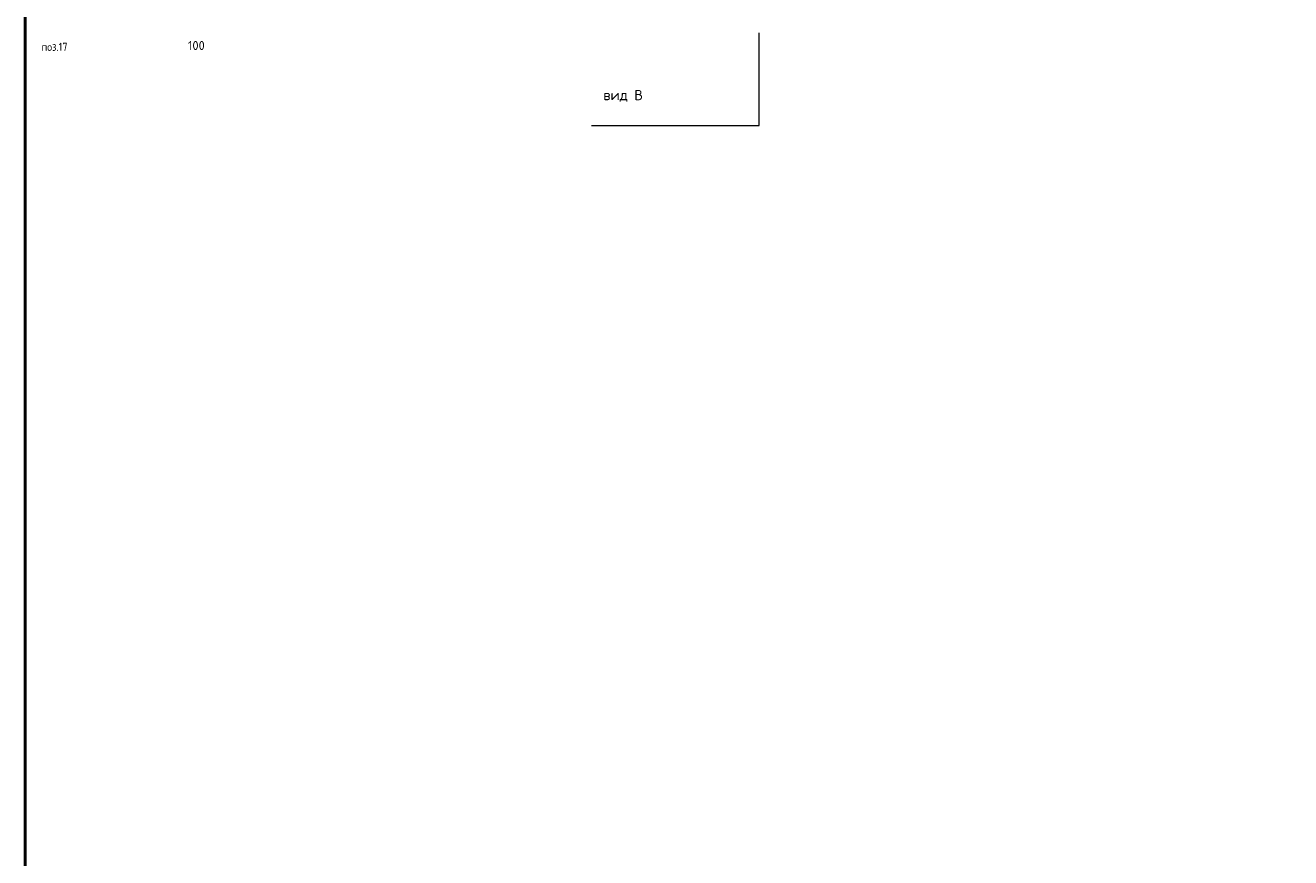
# Model space of a CAD drawing. Header units: millimetres. Extents: x 5077 to 50019, y 6526 to 90933.
# Tile 14 of 60: x 7842 to 17128, y 24270 to 30377. Entities that reach past the tile are written whole.
import ezdxf

# ---------------------------------------------------------------- set-up
doc = ezdxf.new("R2010")
doc.units = ezdxf.units.MM
doc.header["$PDMODE"] = 65
for name, color, linetype, lineweight in [('Standard', 7, 'Continuous', 25), ('Обозначение разреза_ общее', 7, 'Continuous', 25), ('Размерная линия_ общее', 7, 'Continuous', 13)]:
    doc.layers.add(name, color=color, linetype=linetype, lineweight=lineweight)
doc.styles.add('ISOCPEUR', font='ISOCPEUR')
doc.dimstyles.new('DIMSTYLE_12', dxfattribs={"dimtxt": 66, "dimasz": 75, "dimexe": 0, "dimexo": 0, "dimgap": 33, "dimtad": 0, "dimdec": 0, "dimrnd": 5, "dimzin": 12, "dimdsep": 46, "dimtxsty": 'ISOCPEUR', "dimblk1": 'ALL_ML_STRICH', "dimblk2": 'ALL_ML_STRICH', "dimsah": 1, "dimcen": 0, "dimclrd": 7, "dimclre": 256, "dimclrt": 7, "dimadec": 0, "dimazin": 0, "dimtfac": 1, "dimtdec": 0, "dimtix": 1, "dimtmove": 2, "dimatfit": 3, "dimfxl": 0, "dimtvp": 1.2, "dimtzin": 0, "dimlwd": 0, "dimlwe": -3, "dimarcsym": 0})

# ---------------------------------------------------------------- blocks, each defined once
blk = doc.blocks.new('ALL_ML_STRICH')
at = {"color": 0, "linetype": 'ByBlock', "lineweight": -2}
for p, q in [((-1, 0), (0.5, 0)), ((-0.3, -0.3), (0.3, 0.3)), ((0, -0.5), (0, 0.5))]:
    blk.add_line(p, q, dxfattribs=at)
blk = doc.blocks.new('*D147')
at = {"layer": 'DEFPOINTS', "color": 7, "linetype": 'Continuous', "lineweight": 13, "transparency": 33554687}
for p in [(8765, 31740), (8865.5, 31740.5), (8765, 30846.5)]:
    blk.add_point(p, dxfattribs=at)
at = {"layer": 'Размерная линия_ общее', "color": 253, "linetype": 'Continuous', "lineweight": -2, "true_color": 0xa0a0a0, "transparency": 33554687}
for p, q in [((8765, 31640), (8765, 30846.5)), ((8865.5, 31640.5), (8865.5, 30846.5))]:
    blk.add_line(p, q, dxfattribs=at)
at = {"layer": 'Размерная линия_ общее', "color": 7, "linetype": 'Continuous', "lineweight": -2, "transparency": 33554687}
blk.add_line((8765, 30846.5), (8865.5, 30846.5), dxfattribs=at)
at = {"layer": 'Размерная линия_ общее', "color": 7, "linetype": 'Continuous', "lineweight": 13, "transparency": 33554687, "xscale": 75, "yscale": 75, "zscale": 75, "rotation": 180}
blk.add_blockref('ALL_ML_STRICH', (8765, 30846.5), dxfattribs=at)
at = {"layer": 'Размерная линия_ общее', "color": 7, "linetype": 'Continuous', "lineweight": 13, "transparency": 33554687, "xscale": 75, "yscale": 75, "zscale": 75}
blk.add_blockref('ALL_ML_STRICH', (8865.5, 30846.5), dxfattribs=at)
at = {"layer": 'Размерная линия_ общее', "color": 7, "linetype": 'Continuous', "lineweight": 13, "transparency": 33554687, "insert": (9097.5, 30228.3), "char_height": 66, "width": 198, "attachment_point": 5, "style": 'ISOCPEUR'}
blk.add_mtext('\\A1;{100}', dxfattribs=at)

msp = doc.modelspace()

# ---------------------------------------------------------------- linework, layer by layer
at = {"layer": 'Standard', "color": 7, "linetype": 'Continuous', "lineweight": 50, "transparency": 33554687}
msp.add_lwpolyline([(7842.4, 9185), (21328.5, 9185), (21328.5, 40100.1), (7842.4, 40100.1), (7842.4, 9185)], dxfattribs=at)
at = {"layer": 'Обозначение разреза_ общее', "color": 7, "linetype": 'Continuous', "lineweight": 13, "transparency": 33554687}
msp.add_lwpolyline([(11997.1, 29642.2), (13227.1, 29642.2), (13227.1, 30322.2)], dxfattribs=at)

# ---------------------------------------------------------------- texts
at = {"layer": 'Standard', "color": 7, "linetype": 'Continuous', "lineweight": 25, "transparency": 33554687, "insert": (8056.7, 30218.6), "char_height": 60, "width": 218.147, "attachment_point": 5, "style": 'ISOCPEUR'}
msp.add_mtext('\\A1;{\\fISOCPEUR|i0|b0;\\H60.000000;\\W0.909091;\\C7;поз.17}\\P', dxfattribs=at)
at = {"layer": 'Обозначение разреза_ общее', "color": 7, "linetype": 'Continuous', "lineweight": 13, "transparency": 33554687, "insert": (12084.2, 29858.8), "char_height": 75, "width": 297.973, "attachment_point": 4, "style": 'ISOCPEUR'}
msp.add_mtext('\\A1;{\\fISOCPEUR|i0|b0;\\H75.000000;\\W1.000000;\\C7;вид В}\\P', dxfattribs=at)

# ---------------------------------------------------------------- dimensions: what is measured, and where the dimension line sits
at = {"layer": 'Размерная линия_ общее', "color": 7, "linetype": 'Continuous', "lineweight": 13, "transparency": 33554687}
dim = msp.add_linear_dim(base=(8865.4687, 30846.4844), p1=(8765, 31640.0004), p2=(8865.4687, 31640.4688), dimstyle='DIMSTYLE_12', override={"dimpost": '<>', "dimclrd": 7, "dimclre": 253, "dimclrt": 7, "dimlwd": 0, "dimlwe": 65533}, dxfattribs=at)
dim.commit()
dim.dimension.update_dxf_attribs({"geometry": '*D147', "text_midpoint": (9097.4979, 30228.2956), "dimtype": 160})

doc.saveas('drawing.dxf')
